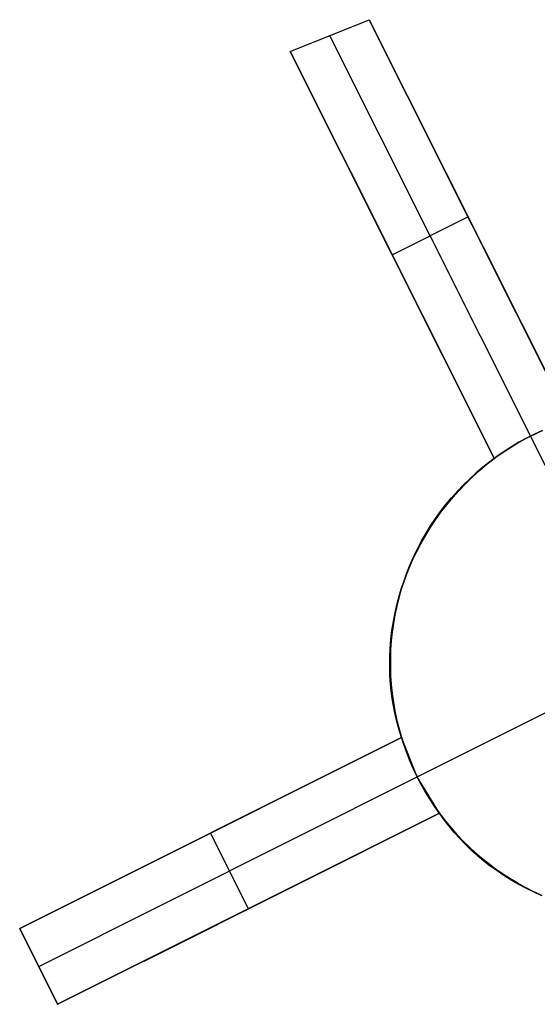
# Model space of a CAD drawing. Header units: millimetres. Extents: x 6239 to 7218, y -13987 to -13139.
# Tile 227 of 256: x 6705.66 to 6711.77, y -13369.17 to -13357.54. Entities that reach past the tile are written whole.
import ezdxf

# ---------------------------------------------------------------- set-up
doc = ezdxf.new("R2010")
doc.units = ezdxf.units.MM
doc.layers.add('color', color=7, linetype='Continuous')

msp = doc.modelspace()

# ---------------------------------------------------------------- linework, layer by layer
at = {"layer": 'color', "color": 254, "true_color": 0xcad1ee}
for p, q in [((6708.852, -13357.915, 9.035), (6709.783, -13357.541, 8.953)), ((6708.852, -13357.915, 9.035), (6709.783, -13357.541, 8.953)), ((6712.155, -13362.274, 3.658), (6709.783, -13357.541, 8.953)), ((6709.783, -13357.541, 8.953), (6712.155, -13362.274, 11.117)), ((6712.155, -13362.274, 3.658), (6709.783, -13357.541, 8.953)), ((6709.783, -13357.541, 8.953), (6712.155, -13362.274, 11.117)), ((6709.317, -13357.728, 8.994), (6711.689, -13362.461, 3.7)), ((6708.852, -13357.915, 9.035), (6711.261, -13362.722, 3.658)), ((6711.261, -13362.722, 11.239), (6708.852, -13357.915, 9.035)), ((6708.852, -13357.915, 9.035), (6711.261, -13362.722, 3.658)), ((6711.261, -13362.722, 11.239), (6708.852, -13357.915, 9.035)), ((6712.155, -13362.274, 7.388), (6710.484, -13358.94, 7.388)), ((6709.563, -13359.333, 7.449), (6711.261, -13362.722, 7.449)), ((6710.056, -13360.319, 6.346), (6710.95, -13359.871, 6.346)), ((6710.969, -13359.907, 6.305), (6710.969, -13359.907, 10.036)), ((6710.056, -13360.319, 6.346), (6710.056, -13360.319, 10.138)), ((6711.643, -13362.484, -7.3), (6711.552, -13362.534, -7.3)), ((6711.643, -13362.484, -7.3), (6711.552, -13362.534, -7.3)), ((6711.552, -13362.534, 2.616), (6711.643, -13362.484, 2.616)), ((6711.625, -13362.494, 3.699), (6711.689, -13362.461, 3.7)), ((6711.625, -13362.494, 3.699), (6711.689, -13362.461, 3.7)), ((6711.736, -13362.438, -7.3), (6711.643, -13362.484, -7.3)), ((6711.736, -13362.438, -7.3), (6711.643, -13362.484, -7.3)), ((6711.643, -13362.484, 2.616), (6711.736, -13362.438, 2.616)), ((6711.689, -13362.461, 3.7), (6711.754, -13362.429, 3.699)), ((6711.689, -13362.461, 3.7), (6711.754, -13362.429, 3.699)), ((6712.473, -13364.025, -7.3), (6711.689, -13362.461, -7.3)), ((6711.689, -13362.461, 3.7), (6711.689, -13362.461, -7.3)), ((6711.83, -13362.395, -7.3), (6711.736, -13362.438, -7.3)), ((6711.83, -13362.395, -7.3), (6711.736, -13362.438, -7.3)), ((6711.736, -13362.438, 2.616), (6711.83, -13362.395, 2.616)), ((6711.754, -13362.429, 3.699), (6711.819, -13362.399, 3.697)), ((6711.754, -13362.429, 3.699), (6711.819, -13362.399, 3.697)), ((6711.463, -13362.587, -7.3), (6711.376, -13362.642, -7.3)), ((6711.463, -13362.587, -7.3), (6711.376, -13362.642, -7.3)), ((6711.376, -13362.642, 2.616), (6711.463, -13362.587, 2.616)), ((6711.378, -13362.641, 3.679), (6711.438, -13362.602, 3.686)), ((6711.378, -13362.641, 3.679), (6711.438, -13362.602, 3.686)), ((6711.438, -13362.602, 3.686), (6711.499, -13362.564, 3.692)), ((6711.438, -13362.602, 3.686), (6711.499, -13362.564, 3.692)), ((6711.552, -13362.534, -7.3), (6711.463, -13362.587, -7.3)), ((6711.552, -13362.534, -7.3), (6711.463, -13362.587, -7.3)), ((6711.463, -13362.587, 2.616), (6711.552, -13362.534, 2.616)), ((6711.499, -13362.564, 3.692), (6711.562, -13362.528, 3.697)), ((6711.499, -13362.564, 3.692), (6711.562, -13362.528, 3.697)), ((6711.562, -13362.528, 3.697), (6711.625, -13362.494, 3.699)), ((6711.562, -13362.528, 3.697), (6711.625, -13362.494, 3.699)), ((6711.172, -13362.793, 11.262), (6711.261, -13362.722, 11.239)), ((6711.172, -13362.793, 11.262), (6711.261, -13362.722, 11.239)), ((6711.29, -13362.701, -7.3), (6711.207, -13362.763, -7.3)), ((6711.29, -13362.701, -7.3), (6711.207, -13362.763, -7.3)), ((6711.207, -13362.763, 2.616), (6711.29, -13362.701, 2.616)), ((6711.261, -13362.722, 3.658), (6711.319, -13362.681, 3.669)), ((6711.261, -13362.722, 3.658), (6711.319, -13362.681, 3.669)), ((6711.261, -13362.722, 11.239), (6711.261, -13362.722, 3.658)), ((6711.261, -13362.722, 11.239), (6711.261, -13362.722, 3.658)), ((6711.376, -13362.642, -7.3), (6711.29, -13362.701, -7.3)), ((6711.376, -13362.642, -7.3), (6711.29, -13362.701, -7.3)), ((6711.29, -13362.701, 2.616), (6711.376, -13362.642, 2.616)), ((6711.319, -13362.681, 3.669), (6711.378, -13362.641, 3.679)), ((6711.319, -13362.681, 3.669), (6711.378, -13362.641, 3.679)), ((6711.126, -13362.827, -7.3), (6711.047, -13362.894, -7.3)), ((6711.126, -13362.827, -7.3), (6711.047, -13362.894, -7.3)), ((6711.047, -13362.894, 2.616), (6711.126, -13362.827, 2.616)), ((6711.086, -13362.867, 11.286), (6711.172, -13362.793, 11.262)), ((6711.086, -13362.867, 11.286), (6711.172, -13362.793, 11.262)), ((6711.207, -13362.763, -7.3), (6711.126, -13362.827, -7.3)), ((6711.207, -13362.763, -7.3), (6711.126, -13362.827, -7.3)), ((6711.126, -13362.827, 2.616), (6711.207, -13362.763, 2.616)), ((6710.923, -13363.022, 11.338), (6711.003, -13362.943, 11.311)), ((6710.923, -13363.022, 11.338), (6711.003, -13362.943, 11.311)), ((6711.047, -13362.894, -7.3), (6710.971, -13362.964, -7.3)), ((6711.047, -13362.894, -7.3), (6710.971, -13362.964, -7.3)), ((6710.971, -13362.964, 2.616), (6711.047, -13362.894, 2.616)), ((6711.003, -13362.943, 11.311), (6711.086, -13362.867, 11.286)), ((6711.003, -13362.943, 11.311), (6711.086, -13362.867, 11.286)), ((6710.897, -13363.037, -7.3), (6710.825, -13363.112, -7.3)), ((6710.897, -13363.037, -7.3), (6710.825, -13363.112, -7.3)), ((6710.825, -13363.112, 2.616), (6710.897, -13363.037, 2.616)), ((6710.845, -13363.103, 11.366), (6710.923, -13363.022, 11.338)), ((6710.845, -13363.103, 11.366), (6710.923, -13363.022, 11.338)), ((6710.971, -13362.964, -7.3), (6710.897, -13363.037, -7.3)), ((6710.971, -13362.964, -7.3), (6710.897, -13363.037, -7.3)), ((6710.897, -13363.037, 2.616), (6710.971, -13362.964, 2.616)), ((6710.7, -13363.273, 11.425), (6710.771, -13363.187, 11.395)), ((6710.7, -13363.273, 11.425), (6710.771, -13363.187, 11.395)), ((6710.825, -13363.112, -7.3), (6710.757, -13363.189, -7.3)), ((6710.825, -13363.112, -7.3), (6710.757, -13363.189, -7.3)), ((6710.757, -13363.189, 2.616), (6710.825, -13363.112, 2.616)), ((6710.771, -13363.187, 11.395), (6710.845, -13363.103, 11.366)), ((6710.771, -13363.187, 11.395), (6710.845, -13363.103, 11.366)), ((6710.69, -13363.269, -7.3), (6710.627, -13363.351, -7.3)), ((6710.69, -13363.269, -7.3), (6710.627, -13363.351, -7.3)), ((6710.627, -13363.351, 2.616), (6710.69, -13363.269, 2.616)), ((6710.631, -13363.361, 11.457), (6710.7, -13363.273, 11.425)), ((6710.631, -13363.361, 11.457), (6710.7, -13363.273, 11.425)), ((6710.757, -13363.189, -7.3), (6710.69, -13363.269, -7.3)), ((6710.757, -13363.189, -7.3), (6710.69, -13363.269, -7.3)), ((6710.69, -13363.269, 2.616), (6710.757, -13363.189, 2.616)), ((6710.627, -13363.351, -7.3), (6710.567, -13363.435, -7.3)), ((6710.627, -13363.351, -7.3), (6710.567, -13363.435, -7.3)), ((6710.567, -13363.435, 2.616), (6710.627, -13363.351, 2.616)), ((6710.567, -13363.451, 11.489), (6710.631, -13363.361, 11.457)), ((6710.567, -13363.451, 11.489), (6710.631, -13363.361, 11.457)), ((6710.509, -13363.521, -7.3), (6710.455, -13363.609, -7.3)), ((6710.509, -13363.521, -7.3), (6710.455, -13363.609, -7.3)), ((6710.455, -13363.609, 2.616), (6710.509, -13363.521, 2.616)), ((6710.505, -13363.543, 11.523), (6710.567, -13363.451, 11.489)), ((6710.505, -13363.543, 11.523), (6710.567, -13363.451, 11.489)), ((6710.567, -13363.435, -7.3), (6710.509, -13363.521, -7.3)), ((6710.567, -13363.435, -7.3), (6710.509, -13363.521, -7.3)), ((6710.509, -13363.521, 2.616), (6710.567, -13363.435, 2.616)), ((6710.393, -13363.733, 11.594), (6710.447, -13363.637, 11.558)), ((6710.393, -13363.733, 11.594), (6710.447, -13363.637, 11.558)), ((6710.455, -13363.609, -7.3), (6710.403, -13363.699, -7.3)), ((6710.455, -13363.609, -7.3), (6710.403, -13363.699, -7.3)), ((6710.403, -13363.699, 2.616), (6710.455, -13363.609, 2.616)), ((6710.447, -13363.637, 11.558), (6710.505, -13363.543, 11.523)), ((6710.447, -13363.637, 11.558), (6710.505, -13363.543, 11.523)), ((6710.342, -13363.83, 11.63), (6710.393, -13363.733, 11.594)), ((6710.342, -13363.83, 11.63), (6710.393, -13363.733, 11.594)), ((6710.403, -13363.699, -7.3), (6710.355, -13363.791, -7.3)), ((6710.403, -13363.699, -7.3), (6710.355, -13363.791, -7.3)), ((6710.355, -13363.791, 2.616), (6710.403, -13363.699, 2.616)), ((6710.31, -13363.884, -7.3), (6710.268, -13363.979, -7.3)), ((6710.31, -13363.884, -7.3), (6710.268, -13363.979, -7.3)), ((6710.268, -13363.979, 2.616), (6710.31, -13363.884, 2.616)), ((6710.294, -13363.928, 11.668), (6710.342, -13363.83, 11.63)), ((6710.294, -13363.928, 11.668), (6710.342, -13363.83, 11.63)), ((6710.355, -13363.791, -7.3), (6710.31, -13363.884, -7.3)), ((6710.355, -13363.791, -7.3), (6710.31, -13363.884, -7.3)), ((6710.31, -13363.884, 2.616), (6710.355, -13363.791, 2.616)), ((6710.268, -13363.979, -7.3), (6710.23, -13364.075, -7.3)), ((6710.268, -13363.979, -7.3), (6710.23, -13364.075, -7.3)), ((6710.23, -13364.075, 2.616), (6710.268, -13363.979, 2.616)), ((6710.251, -13364.029, 11.706), (6710.294, -13363.928, 11.668)), ((6710.251, -13364.029, 11.706), (6710.294, -13363.928, 11.668)), ((6710.23, -13364.075, -7.3), (6710.195, -13364.172, -7.3)), ((6710.23, -13364.075, -7.3), (6710.195, -13364.172, -7.3)), ((6710.195, -13364.172, 2.616), (6710.23, -13364.075, 2.616)), ((6710.211, -13364.13, 11.745), (6710.251, -13364.029, 11.706)), ((6710.211, -13364.13, 11.745), (6710.251, -13364.029, 11.706)), ((6710.142, -13364.336, 11.826), (6710.175, -13364.232, 11.785)), ((6710.142, -13364.336, 11.826), (6710.175, -13364.232, 11.785)), ((6710.195, -13364.172, -7.3), (6710.163, -13364.271, -7.3)), ((6710.195, -13364.172, -7.3), (6710.163, -13364.271, -7.3)), ((6710.163, -13364.271, 2.616), (6710.195, -13364.172, 2.616)), ((6710.175, -13364.232, 11.785), (6710.211, -13364.13, 11.745)), ((6710.175, -13364.232, 11.785), (6710.211, -13364.13, 11.745)), ((6710.114, -13364.44, 11.867), (6710.142, -13364.336, 11.826)), ((6710.114, -13364.44, 11.867), (6710.142, -13364.336, 11.826)), ((6710.163, -13364.271, -7.3), (6710.134, -13364.37, -7.3)), ((6710.163, -13364.271, -7.3), (6710.134, -13364.37, -7.3)), ((6710.134, -13364.37, 2.616), (6710.163, -13364.271, 2.616)), ((6710.09, -13364.545, 11.909), (6710.114, -13364.44, 11.867)), ((6710.09, -13364.545, 11.909), (6710.114, -13364.44, 11.867)), ((6710.134, -13364.37, -7.3), (6710.109, -13364.471, -7.3)), ((6710.134, -13364.37, -7.3), (6710.109, -13364.471, -7.3)), ((6710.109, -13364.471, 2.616), (6710.134, -13364.37, 2.616)), ((6710.069, -13364.65, 11.952), (6710.09, -13364.545, 11.909)), ((6710.069, -13364.65, 11.952), (6710.09, -13364.545, 11.909)), ((6710.088, -13364.572, -7.3), (6710.07, -13364.674, -7.3)), ((6710.088, -13364.572, -7.3), (6710.07, -13364.674, -7.3)), ((6710.07, -13364.674, 2.616), (6710.088, -13364.572, 2.616)), ((6710.109, -13364.471, -7.3), (6710.088, -13364.572, -7.3)), ((6710.109, -13364.471, -7.3), (6710.088, -13364.572, -7.3)), ((6710.088, -13364.572, 2.616), (6710.109, -13364.471, 2.616)), ((6710.052, -13364.757, 11.995), (6710.069, -13364.65, 11.952)), ((6710.052, -13364.757, 11.995), (6710.069, -13364.65, 11.952)), ((6710.07, -13364.674, -7.3), (6710.056, -13364.777, -7.3)), ((6710.07, -13364.674, -7.3), (6710.056, -13364.777, -7.3)), ((6710.056, -13364.777, 2.616), (6710.07, -13364.674, 2.616)), ((6710.04, -13364.863, 12.039), (6710.052, -13364.757, 11.995)), ((6710.04, -13364.863, 12.039), (6710.052, -13364.757, 11.995)), ((6710.056, -13364.777, -7.3), (6710.045, -13364.88, -7.3)), ((6710.056, -13364.777, -7.3), (6710.045, -13364.88, -7.3)), ((6710.045, -13364.88, 2.616), (6710.056, -13364.777, 2.616)), ((6710.031, -13364.97, 12.083), (6710.04, -13364.863, 12.039)), ((6710.031, -13364.97, 12.083), (6710.04, -13364.863, 12.039)), ((6710.045, -13364.88, -7.3), (6710.037, -13364.983, -7.3)), ((6710.045, -13364.88, -7.3), (6710.037, -13364.983, -7.3)), ((6710.037, -13364.983, 2.616), (6710.045, -13364.88, 2.616)), ((6710.027, -13365.077, 12.127), (6710.031, -13364.97, 12.083)), ((6710.027, -13365.077, 12.127), (6710.031, -13364.97, 12.083)), ((6710.037, -13364.983, -7.3), (6710.034, -13365.087, -7.3)), ((6710.037, -13364.983, -7.3), (6710.034, -13365.087, -7.3)), ((6710.034, -13365.087, 2.616), (6710.037, -13364.983, 2.616)), ((6710.026, -13365.183, 12.171), (6710.027, -13365.077, 12.127)), ((6710.026, -13365.183, 12.171), (6710.027, -13365.077, 12.127)), ((6710.034, -13365.087, -7.3), (6710.034, -13365.19, -7.3)), ((6710.034, -13365.087, -7.3), (6710.034, -13365.19, -7.3)), ((6710.034, -13365.19, 2.616), (6710.034, -13365.087, 2.616)), ((6710.029, -13365.29, 12.216), (6710.026, -13365.183, 12.171)), ((6710.029, -13365.29, 12.216), (6710.026, -13365.183, 12.171)), ((6710.034, -13365.19, -7.3), (6710.037, -13365.294, -7.3)), ((6710.034, -13365.19, -7.3), (6710.037, -13365.294, -7.3)), ((6710.037, -13365.294, 2.616), (6710.034, -13365.19, 2.616)), ((6710.037, -13365.396, 12.261), (6710.029, -13365.29, 12.216)), ((6710.037, -13365.396, 12.261), (6710.029, -13365.29, 12.216)), ((6710.037, -13365.294, -7.3), (6710.044, -13365.397, -7.3)), ((6710.037, -13365.294, -7.3), (6710.044, -13365.397, -7.3)), ((6710.044, -13365.397, 2.616), (6710.037, -13365.294, 2.616)), ((6710.048, -13365.502, 12.306), (6710.037, -13365.396, 12.261)), ((6710.048, -13365.502, 12.306), (6710.037, -13365.396, 12.261)), ((6710.044, -13365.397, -7.3), (6710.055, -13365.5, -7.3)), ((6710.044, -13365.397, -7.3), (6710.055, -13365.5, -7.3)), ((6710.055, -13365.5, 2.616), (6710.044, -13365.397, 2.616)), ((6710.064, -13365.608, 12.352), (6710.048, -13365.502, 12.306)), ((6710.064, -13365.608, 12.352), (6710.048, -13365.502, 12.306)), ((6710.055, -13365.5, -7.3), (6710.069, -13365.603, -7.3)), ((6710.055, -13365.5, -7.3), (6710.069, -13365.603, -7.3)), ((6710.069, -13365.603, 2.616), (6710.055, -13365.5, 2.616)), ((6710.083, -13365.712, 12.397), (6710.064, -13365.608, 12.352)), ((6710.083, -13365.712, 12.397), (6710.064, -13365.608, 12.352)), ((6710.069, -13365.603, -7.3), (6710.086, -13365.705, -7.3)), ((6710.069, -13365.603, -7.3), (6710.086, -13365.705, -7.3)), ((6710.086, -13365.705, 2.616), (6710.069, -13365.603, 2.616)), ((6710.106, -13365.816, 12.442), (6710.083, -13365.712, 12.397)), ((6710.106, -13365.816, 12.442), (6710.083, -13365.712, 12.397)), ((6710.086, -13365.705, -7.3), (6710.107, -13365.806, -7.3)), ((6710.086, -13365.705, -7.3), (6710.107, -13365.806, -7.3)), ((6710.107, -13365.806, 2.616), (6710.086, -13365.705, 2.616)), ((6710.351, -13366.487, -7.3), (6711.916, -13365.703, -7.3)), ((6710.134, -13365.919, 12.487), (6710.106, -13365.816, 12.442)), ((6710.134, -13365.919, 12.487), (6710.106, -13365.816, 12.442)), ((6710.107, -13365.806, -7.3), (6710.132, -13365.907, -7.3)), ((6710.107, -13365.806, -7.3), (6710.132, -13365.907, -7.3)), ((6710.132, -13365.907, 2.616), (6710.107, -13365.806, 2.616)), ((6710.132, -13365.907, -7.3), (6710.16, -13366.006, -7.3)), ((6710.132, -13365.907, -7.3), (6710.16, -13366.006, -7.3)), ((6710.16, -13366.006, 2.616), (6710.132, -13365.907, 2.616)), ((6710.165, -13366.021, 12.532), (6710.134, -13365.919, 12.487)), ((6710.165, -13366.021, 12.532), (6710.134, -13365.919, 12.487)), ((6710.165, -13366.021, 5.658), (6705.657, -13368.28, 10.7)), ((6705.657, -13368.28, 13.044), (6710.165, -13366.021, 12.532)), ((6710.165, -13366.021, 5.658), (6705.657, -13368.28, 10.7)), ((6705.657, -13368.28, 13.044), (6710.165, -13366.021, 12.532)), ((6706.863, -13367.676, 9.351), (6710.165, -13366.021, 9.351)), ((6710.16, -13366.006, -7.3), (6710.192, -13366.105, -7.3)), ((6710.16, -13366.006, -7.3), (6710.192, -13366.105, -7.3)), ((6710.192, -13366.105, 2.616), (6710.16, -13366.006, 2.616)), ((6710.351, -13366.487, 5.7), (6710.165, -13366.021, 5.658)), ((6710.165, -13366.021, 5.658), (6710.165, -13366.021, 12.532)), ((6710.165, -13366.021, 5.658), (6710.165, -13366.021, 12.532)), ((6710.351, -13366.487, 5.7), (6710.165, -13366.021, 5.658)), ((6710.192, -13366.105, -7.3), (6710.227, -13366.202, -7.3)), ((6710.192, -13366.105, -7.3), (6710.227, -13366.202, -7.3)), ((6710.227, -13366.202, 2.616), (6710.192, -13366.105, 2.616)), ((6710.227, -13366.202, -7.3), (6710.265, -13366.299, -7.3)), ((6710.227, -13366.202, -7.3), (6710.265, -13366.299, -7.3)), ((6710.265, -13366.299, 2.616), (6710.227, -13366.202, 2.616)), ((6710.265, -13366.299, -7.3), (6710.306, -13366.394, -7.3)), ((6710.265, -13366.299, -7.3), (6710.306, -13366.394, -7.3)), ((6710.306, -13366.394, 2.616), (6710.265, -13366.299, 2.616)), ((6710.306, -13366.394, -7.3), (6710.351, -13366.487, -7.3)), ((6710.306, -13366.394, -7.3), (6710.351, -13366.487, -7.3)), ((6710.351, -13366.487, 2.616), (6710.306, -13366.394, 2.616)), ((6705.881, -13368.727, 10.7), (6710.351, -13366.487, 5.7)), ((6710.613, -13366.915, 5.658), (6710.351, -13366.487, 5.7)), ((6710.351, -13366.487, -7.3), (6710.399, -13366.579, -7.3)), ((6710.351, -13366.487, -7.3), (6710.351, -13366.487, 5.7)), ((6710.351, -13366.487, -7.3), (6710.399, -13366.579, -7.3)), ((6710.613, -13366.915, 5.658), (6710.351, -13366.487, 5.7)), ((6710.399, -13366.578, 3.186), (6710.351, -13366.487, 3.186)), ((6710.351, -13366.487, -7.3), (6710.351, -13366.487, 5.7)), ((6710.449, -13366.667, 3.186), (6710.399, -13366.578, 3.186)), ((6710.399, -13366.579, -7.3), (6710.45, -13366.669, -7.3)), ((6710.399, -13366.579, -7.3), (6710.45, -13366.669, -7.3)), ((6710.503, -13366.755, 3.186), (6710.449, -13366.667, 3.186)), ((6710.45, -13366.669, -7.3), (6710.504, -13366.757, -7.3)), ((6710.45, -13366.669, -7.3), (6710.504, -13366.757, -7.3)), ((6710.56, -13366.84, 3.186), (6710.503, -13366.755, 3.186)), ((6710.504, -13366.757, -7.3), (6710.562, -13366.843, -7.3)), ((6710.504, -13366.757, -7.3), (6710.562, -13366.843, -7.3)), ((6710.619, -13366.924, 3.186), (6710.56, -13366.84, 3.186)), ((6710.562, -13366.843, -7.3), (6710.622, -13366.928, -7.3)), ((6710.562, -13366.843, -7.3), (6710.622, -13366.928, -7.3)), ((6706.105, -13369.174, 10.7), (6710.613, -13366.915, 5.658)), ((6710.613, -13366.915, 12.943), (6706.105, -13369.174, 13.46)), ((6706.105, -13369.174, 10.7), (6710.613, -13366.915, 5.658)), ((6710.613, -13366.915, 12.943), (6706.105, -13369.174, 13.46)), ((6707.125, -13368.663, 9.559), (6710.613, -13366.915, 9.559)), ((6710.613, -13366.915, 12.943), (6710.613, -13366.915, 5.658)), ((6710.668, -13366.993, 12.981), (6710.613, -13366.915, 12.943)), ((6710.613, -13366.915, 12.943), (6710.613, -13366.915, 5.658)), ((6710.668, -13366.993, 12.981), (6710.613, -13366.915, 12.943)), ((6710.682, -13367.006, 3.186), (6710.619, -13366.924, 3.186)), ((6710.622, -13366.928, -7.3), (6710.685, -13367.01, -7.3)), ((6710.622, -13366.928, -7.3), (6710.685, -13367.01, -7.3)), ((6710.727, -13367.069, 13.018), (6710.668, -13366.993, 12.981)), ((6710.727, -13367.069, 13.018), (6710.668, -13366.993, 12.981)), ((6710.747, -13367.085, 3.186), (6710.682, -13367.006, 3.186)), ((6710.685, -13367.01, -7.3), (6710.751, -13367.09, -7.3)), ((6710.685, -13367.01, -7.3), (6710.751, -13367.09, -7.3)), ((6710.788, -13367.143, 13.054), (6710.727, -13367.069, 13.018)), ((6710.788, -13367.143, 13.054), (6710.727, -13367.069, 13.018)), ((6710.815, -13367.162, 3.186), (6710.747, -13367.085, 3.186)), ((6710.751, -13367.09, -7.3), (6710.819, -13367.167, -7.3)), ((6710.751, -13367.09, -7.3), (6710.819, -13367.167, -7.3)), ((6710.853, -13367.215, 13.089), (6710.788, -13367.143, 13.054)), ((6710.853, -13367.215, 13.089), (6710.788, -13367.143, 13.054)), ((6708.359, -13368.045, 8.179), (6707.911, -13367.151, 8.179)), ((6707.911, -13367.151, 8.179), (6707.911, -13367.151, 12.802)), ((6710.885, -13367.237, 3.186), (6710.815, -13367.162, 3.186)), ((6710.819, -13367.167, -7.3), (6710.891, -13367.243, -7.3)), ((6710.819, -13367.167, -7.3), (6710.891, -13367.243, -7.3)), ((6710.92, -13367.285, 13.124), (6710.853, -13367.215, 13.089)), ((6710.92, -13367.285, 13.124), (6710.853, -13367.215, 13.089)), ((6710.958, -13367.309, 3.186), (6710.885, -13367.237, 3.186)), ((6710.891, -13367.243, -7.3), (6710.964, -13367.315, -7.3)), ((6710.891, -13367.243, -7.3), (6710.964, -13367.315, -7.3)), ((6710.989, -13367.353, 13.158), (6710.92, -13367.285, 13.124)), ((6710.989, -13367.353, 13.158), (6710.92, -13367.285, 13.124)), ((6711.033, -13367.379, 3.186), (6710.958, -13367.309, 3.186)), ((6710.964, -13367.315, -7.3), (6711.04, -13367.385, -7.3)), ((6710.964, -13367.315, -7.3), (6711.04, -13367.385, -7.3)), ((6711.062, -13367.418, 13.191), (6710.989, -13367.353, 13.158)), ((6711.062, -13367.418, 13.191), (6710.989, -13367.353, 13.158)), ((6711.111, -13367.446, 3.186), (6711.033, -13367.379, 3.186)), ((6711.04, -13367.385, -7.3), (6711.119, -13367.453, -7.3)), ((6711.04, -13367.385, -7.3), (6711.119, -13367.453, -7.3)), ((6711.136, -13367.481, 13.224), (6711.062, -13367.418, 13.191)), ((6711.136, -13367.481, 13.224), (6711.062, -13367.418, 13.191)), ((6711.191, -13367.51, 3.186), (6711.111, -13367.446, 3.186)), ((6711.119, -13367.453, -7.3), (6711.2, -13367.517, -7.3)), ((6711.119, -13367.453, -7.3), (6711.2, -13367.517, -7.3)), ((6711.214, -13367.541, 13.255), (6711.136, -13367.481, 13.224)), ((6711.214, -13367.541, 13.255), (6711.136, -13367.481, 13.224)), ((6711.273, -13367.572, 3.186), (6711.191, -13367.51, 3.186)), ((6711.2, -13367.517, -7.3), (6711.283, -13367.579, -7.3)), ((6711.2, -13367.517, -7.3), (6711.283, -13367.579, -7.3)), ((6711.293, -13367.599, 13.286), (6711.214, -13367.541, 13.255)), ((6711.293, -13367.599, 13.286), (6711.214, -13367.541, 13.255)), ((6711.357, -13367.631, 3.186), (6711.273, -13367.572, 3.186)), ((6711.283, -13367.579, -7.3), (6711.368, -13367.638, -7.3)), ((6711.283, -13367.579, -7.3), (6711.368, -13367.638, -7.3)), ((6711.375, -13367.654, 13.315), (6711.293, -13367.599, 13.286)), ((6711.375, -13367.654, 13.315), (6711.293, -13367.599, 13.286)), ((6711.443, -13367.687, 3.186), (6711.357, -13367.631, 3.186)), ((6711.368, -13367.638, -7.3), (6711.455, -13367.694, -7.3)), ((6711.368, -13367.638, -7.3), (6711.455, -13367.694, -7.3)), ((6711.459, -13367.706, 13.344), (6711.375, -13367.654, 13.315)), ((6711.459, -13367.706, 13.344), (6711.375, -13367.654, 13.315)), ((6711.531, -13367.74, 3.186), (6711.443, -13367.687, 3.186)), ((6711.455, -13367.694, -7.3), (6711.544, -13367.747, -7.3)), ((6711.455, -13367.694, -7.3), (6711.544, -13367.747, -7.3)), ((6711.544, -13367.756, 13.371), (6711.459, -13367.706, 13.344)), ((6711.544, -13367.756, 13.371), (6711.459, -13367.706, 13.344)), ((6711.621, -13367.79, 3.186), (6711.531, -13367.74, 3.186)), ((6711.544, -13367.747, -7.3), (6711.635, -13367.797, -7.3)), ((6711.544, -13367.747, -7.3), (6711.635, -13367.797, -7.3)), ((6711.632, -13367.803, 13.398), (6711.544, -13367.756, 13.371)), ((6711.632, -13367.803, 13.398), (6711.544, -13367.756, 13.371)), ((6711.712, -13367.836, 3.186), (6711.621, -13367.79, 3.186)), ((6711.722, -13367.846, 13.423), (6711.632, -13367.803, 13.398)), ((6711.722, -13367.846, 13.423), (6711.632, -13367.803, 13.398)), ((6711.635, -13367.797, -7.3), (6711.728, -13367.844, -7.3)), ((6711.635, -13367.797, -7.3), (6711.728, -13367.844, -7.3)), ((6711.805, -13367.88, 3.186), (6711.712, -13367.836, 3.186)), ((6711.813, -13367.887, 13.447), (6711.722, -13367.846, 13.423)), ((6711.813, -13367.887, 13.447), (6711.722, -13367.846, 13.423)), ((6711.728, -13367.844, -7.3), (6711.822, -13367.887, -7.3)), ((6711.728, -13367.844, -7.3), (6711.822, -13367.887, -7.3)), ((6708.359, -13368.045, 8.179), (6708.359, -13368.045, 13.216)), ((6705.657, -13368.28, 10.7), (6706.105, -13369.174, 10.7)), ((6705.657, -13368.28, 10.7), (6705.657, -13368.28, 13.044)), ((6706.105, -13369.174, 13.46), (6705.657, -13368.28, 13.044)), ((6705.657, -13368.28, 10.7), (6706.105, -13369.174, 10.7)), ((6706.105, -13369.174, 12.08), (6705.657, -13368.28, 12.08)), ((6705.657, -13368.28, 10.7), (6705.657, -13368.28, 13.044)), ((6706.105, -13369.174, 13.46), (6705.657, -13368.28, 13.044)), ((6705.881, -13368.727, 10.7), (6705.881, -13368.727, 13.252)), ((6706.105, -13369.174, 13.46), (6706.105, -13369.174, 10.7)), ((6706.105, -13369.174, 13.46), (6706.105, -13369.174, 10.7))]:
    msp.add_line(p, q, dxfattribs=at)

doc.saveas('drawing.dxf')
